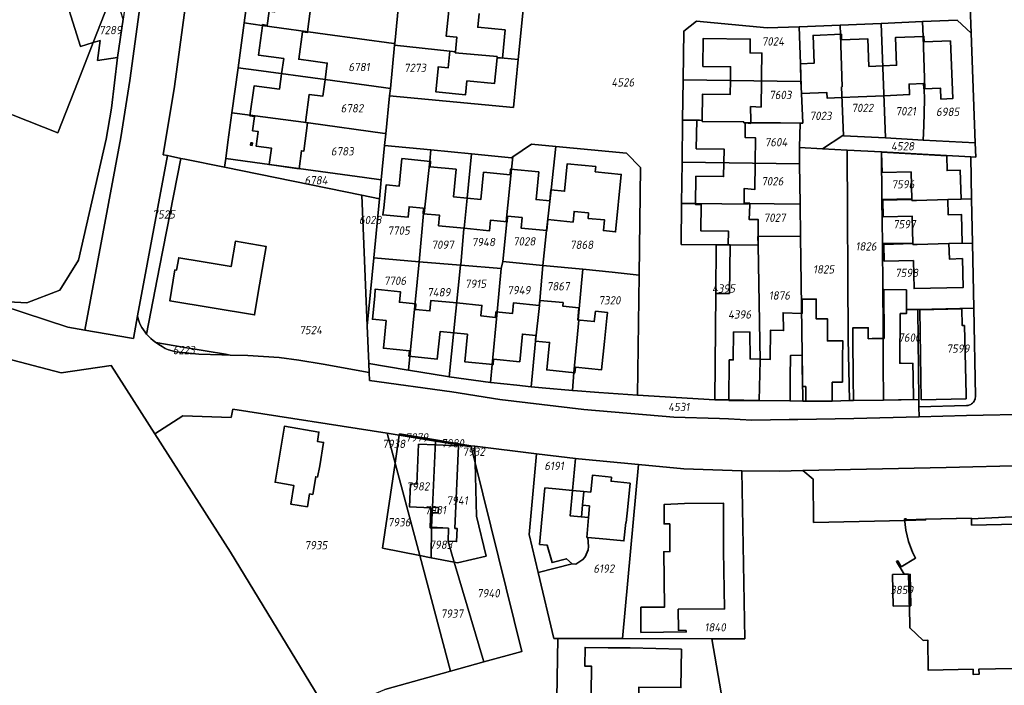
# Model space of a CAD drawing. Extents: x 177930 to 190767, y 381068 to 392034.
# Tile 210 of 256: x 183581 to 183794, y 385963 to 386108. Entities that reach past the tile are written whole.
import ezdxf
from ezdxf.enums import TextEntityAlignment as Align

# ---------------------------------------------------------------- set-up
doc = ezdxf.new("R2010")
doc.units = 0
for name, color, linetype, lineweight in [('B-XX-KG-GRENS_PERCEEL-GV', 150, 'Continuous', 25), ('B-XX-KG-GRENS_PERCEEL-S', 150, 'Continuous', 25), ('B-XX-OG-BEBOUWING-G', 7, 'Continuous', 35)]:
    doc.layers.add(name, color=color, linetype=linetype, lineweight=lineweight)
doc.styles.add('NLCS-ISO', font='NLCS-ISO.ttf', dxfattribs={"height": 1.8})

# ---------------------------------------------------------------- blocks, each defined once
blk = doc.blocks.new('SKG-PERCEELNUMMER-SO')
at = {"layer": 'DefPoints'}
blk.add_point((0, 0), dxfattribs=at)
at = {"style": 'NLCS-ISO', "oblique": 10, "flags": 1}
blk.add_attdef('GEMEENTECODE', text='', height=1.8, dxfattribs=at).set_placement((-0.5, 2.55), align=Align.MIDDLE_RIGHT)
blk.add_attdef('SECTIE', text='', height=1.8, dxfattribs=at).set_placement((0.5, 2.5), align=Align.MIDDLE_LEFT)
at = {"style": 'NLCS-ISO', "oblique": 10}
blk.add_attdef('PERCEELNUMMER', text='', height=1.8, dxfattribs=at).set_placement((0, 0), align=Align.MIDDLE_CENTER)

msp = doc.modelspace()

# ---------------------------------------------------------------- linework, layer by layer
at = {"layer": 'B-XX-KG-GRENS_PERCEEL-GV'}
for points in [[(183628.709, 386278.056), (183626.637, 386278.712), (183617.589, 386212.24), (183615.4, 386196.048), (183611.947, 386170.853), (183608.376, 386144.612), (183607.812, 386140.468), (183604.844, 386118.656), (183603.292, 386107.771), (183602.101, 386099.407), (183600.769, 386088.46), (183599.581, 386081.721), (183593.599, 386055.554), (183589.588, 386049.027), (183582.449, 386046.256), (183575.711, 386046.607), (183572.117, 386047.287), (183591.311, 386041.023), (183594.982, 386040.38), (183602.823, 386082.07), (183604.766, 386094.47), (183629.716, 386277.749)], [(183601.307, 386114.173), (183600.292, 386117.449), (183593.617, 386120.067), (183594.312, 386117.826), (183589.536, 386116.346), (183594.037, 386101.826), (183596.794, 386102.68), (183599.329, 386109.135)], [(183662.868, 386112.325), (183649.844, 386114.028), (183634.75, 386116.083), (183630.816, 386116.619), (183629.51, 386106.949), (183633.441, 386106.395), (183647.076, 386104.475), (183661.983, 386102.49), (183662.17, 386102.465), (183663.14, 386112.289)], [(183596.794, 386102.68), (183598.303, 386103.148), (183597.711, 386098.811), (183602.101, 386099.407), (183603.292, 386107.771), (183601.307, 386114.173), (183599.329, 386109.135)], [(183662.132, 386102.081), (183662.17, 386102.465), (183661.983, 386102.49), (183647.076, 386104.475), (183633.441, 386106.395), (183629.51, 386106.949), (183628.191, 386097.186), (183632.125, 386096.657), (183647.098, 386094.642), (183659.727, 386092.929), (183661.209, 386092.728)], [(183750.206, 386094.233), (183750.067, 386098.091), (183749.778, 386106.113), (183742.84, 386105.83), (183727.59, 386107.34), (183724.79, 386105.14), (183724.66, 386094.568)], [(183754.88, 386079.65), (183759.24, 386082.51), (183759.416, 386082.5), (183758.98, 386093.082), (183759.15, 386093.089), (183758.735, 386104.455), (183758.661, 386106.475), (183749.778, 386106.113), (183750.067, 386098.091), (183750.206, 386094.233), (183750.3, 386091.62), (183750.609, 386085.202), (183750.009, 386085.203), (183749.848, 386079.915)], [(183759.416, 386082.5), (183768.537, 386081.998), (183767.555, 386106.838), (183758.661, 386106.475), (183758.735, 386104.455), (183759.15, 386093.089), (183758.98, 386093.082)], [(183776.567, 386107.205), (183767.555, 386106.838), (183768.537, 386081.998), (183776.67, 386081.55), (183776.83, 386084.66), (183776.986, 386090.324), (183776.89, 386092.622), (183777.01, 386092.627), (183776.665, 386103.992)], [(183776.567, 386107.205), (183776.665, 386103.992), (183777.01, 386092.627), (183776.89, 386092.622), (183776.986, 386090.324), (183776.83, 386084.66), (183776.67, 386081.55), (183787.951, 386080.923), (183787.105, 386104.682), (183784.06, 386107.51)], [(183661.055, 386091.167), (183687.87, 386088.63), (183688.901, 386098.995), (183684.332, 386099.444), (183684.353, 386099.653), (183675.289, 386100.471), (183675.31, 386100.68), (183674.12, 386100.8), (183662.132, 386102.081), (183661.209, 386092.728)], [(183659.727, 386092.929), (183647.098, 386094.642), (183632.125, 386096.657), (183628.191, 386097.186), (183626.875, 386087.445), (183630.811, 386086.929), (183643.476, 386085.27), (183659.986, 386082.941), (183660.224, 386082.907), (183661.055, 386091.167), (183661.209, 386092.728)], [(183724.553, 386085.883), (183728.19, 386085.834), (183728.793, 386085.822), (183728.796, 386085.602), (183737.806, 386085.489), (183737.804, 386085.269), (183738.43, 386085.264), (183738.988, 386085.259), (183738.983, 386085.311), (183740.046, 386085.298), (183741.285, 386085.283), (183745.787, 386085.273), (183750.009, 386085.203), (183750.609, 386085.202), (183750.3, 386091.62), (183750.206, 386094.233), (183724.66, 386094.568)], [(183659.25, 386072.96), (183659.97, 386080.38), (183660.224, 386082.907), (183659.986, 386082.941), (183643.476, 386085.27), (183630.811, 386086.929), (183626.875, 386087.445), (183626.017, 386081.092), (183625.529, 386077.549), (183641.326, 386075.402), (183655.571, 386073.461)], [(183724.553, 386085.883), (183724.44, 386076.736), (183749.894, 386076.421), (183749.848, 386079.915), (183750.009, 386085.203), (183745.787, 386085.273), (183741.285, 386085.283), (183740.046, 386085.298), (183738.983, 386085.311), (183738.988, 386085.259), (183738.43, 386085.264), (183737.804, 386085.269), (183737.806, 386085.489), (183728.796, 386085.602), (183728.793, 386085.822), (183728.19, 386085.834)], [(183759.416, 386082.5), (183759.24, 386082.51), (183754.88, 386079.65), (183760.211, 386079.369), (183767.621, 386078.979), (183775.16, 386078.582), (183786.996, 386077.92), (183788.063, 386077.861), (183787.951, 386080.923), (183776.67, 386081.55), (183768.537, 386081.998)], [(183668.401, 386065.664), (183668.551, 386065.649), (183669.738, 386076.945), (183669.996, 386079.4), (183659.97, 386080.38), (183659.25, 386072.96), (183658.85, 386068.83), (183657.609, 386056.034), (183667.478, 386055.198)], [(183694.224, 386054.401), (183695.06, 386061.935), (183696.039, 386070.754), (183697.086, 386080.182), (183691.83, 386080.68), (183687.756, 386077.88), (183687.478, 386075.223), (183686.291, 386063.881), (183686.46, 386063.865), (183685.56, 386055.26)], [(183694.224, 386054.401), (183702.915, 386053.59), (183709.306, 386052.915), (183715.108, 386052.302), (183715.42, 386075.59), (183712.42, 386078.73), (183697.086, 386080.182), (183696.039, 386070.754), (183695.06, 386061.935)], [(183750.568, 386024.971), (183751.24, 386024.95), (183756.96, 386024.95), (183760.721, 386025.087), (183760.454, 386038.455), (183760.211, 386079.369), (183754.88, 386079.65), (183749.848, 386079.915), (183749.894, 386076.421), (183750.009, 386067.67), (183750.099, 386060.761)], [(183608.386, 386039.521), (183611.187, 386053.978), (183615.808, 386077.582), (183612.91, 386078.174), (183606.426, 386043.452), (183606.558, 386042.803), (183606.751, 386042.169), (183607.004, 386041.557), (183607.314, 386040.972), (183607.679, 386040.419), (183608.095, 386039.904)], [(183677.234, 386062.475), (183677.862, 386068.936), (183678.795, 386078.539), (183669.996, 386079.4), (183669.738, 386076.945), (183668.551, 386065.649), (183668.401, 386065.664), (183667.478, 386055.198), (183676.433, 386054.439), (183676.504, 386054.433), (183676.51, 386054.508), (183677.155, 386062.379), (183677.164, 386062.48)], [(183677.155, 386062.379), (183676.51, 386054.508), (183676.504, 386054.433), (183685.201, 386053.698), (183685.56, 386055.26), (183686.46, 386063.865), (183686.291, 386063.881), (183687.478, 386075.223), (183687.756, 386077.88), (183687.48, 386077.69), (183678.795, 386078.539), (183677.862, 386068.936), (183677.234, 386062.475), (183677.164, 386062.48)], [(183760.721, 386025.087), (183761.62, 386025.12), (183768.118, 386025.225), (183768.005, 386033.151), (183768.034, 386041.302), (183767.948, 386049.14), (183767.839, 386059.125), (183767.734, 386068.68), (183767.621, 386078.979), (183760.211, 386079.369), (183760.454, 386038.455)], [(183767.734, 386068.68), (183774.218, 386068.782), (183774.223, 386068.452), (183775.27, 386068.479), (183782.038, 386068.66), (183784.885, 386068.735), (183787.174, 386068.795), (183786.996, 386077.92), (183775.16, 386078.582), (183767.621, 386078.979)], [(183608.386, 386039.521), (183608.831, 386039.008), (183609.312, 386038.529), (183609.827, 386038.086), (183610.372, 386037.682), (183616.63, 386036.585), (183625.457, 386035.143), (183626.504, 386034.952), (183630.318, 386034.87), (183637.128, 386034.425), (183641.401, 386033.864), (183646.662, 386033.007), (183656.612, 386031.174), (183656.53, 386033.124), (183656.183, 386041.331), (183654.99, 386069.58), (183625.268, 386075.65), (183616.687, 386077.403), (183615.808, 386077.582), (183611.187, 386053.978)], [(183659.25, 386072.96), (183655.571, 386073.461), (183641.326, 386075.402), (183625.529, 386077.549), (183625.268, 386075.65), (183654.99, 386069.58), (183658.85, 386068.83)], [(183724.33, 386067.838), (183727.363, 386067.798), (183738.762, 386067.648), (183738.764, 386067.818), (183750.009, 386067.67), (183749.894, 386076.421), (183724.44, 386076.736)], [(183656.183, 386041.331), (183657.609, 386056.034), (183658.85, 386068.83), (183654.99, 386069.58)], [(183740.904, 386058.78), (183740.872, 386060.65), (183750.099, 386060.761), (183750.009, 386067.67), (183738.764, 386067.818), (183738.762, 386067.648), (183727.363, 386067.798), (183724.33, 386067.838), (183724.22, 386058.93), (183731.81, 386058.85), (183734.851, 386058.827)], [(183775.27, 386068.479), (183774.223, 386068.452), (183774.218, 386068.782), (183767.734, 386068.68), (183767.839, 386059.125), (183774.424, 386059.219), (183774.429, 386058.889), (183775.375, 386058.914), (183782.264, 386059.103), (183787.361, 386059.245), (183787.174, 386068.795), (183784.885, 386068.735), (183782.038, 386068.66)], [(183740.904, 386058.78), (183741.33, 386033.777), (183741.159, 386025.151), (183747.78, 386025.06), (183750.568, 386024.971), (183750.099, 386060.761), (183740.872, 386060.65)], [(183731.541, 386025.28), (183734.54, 386025.24), (183741.159, 386025.151), (183741.33, 386033.777), (183740.904, 386058.78), (183734.851, 386058.827), (183734.732, 386048.275), (183731.725, 386048.301)], [(183731.81, 386058.85), (183731.725, 386048.301), (183734.732, 386048.275), (183734.851, 386058.827)], [(183775.375, 386058.914), (183774.429, 386058.889), (183774.424, 386059.219), (183767.839, 386059.125), (183767.948, 386049.14), (183773.107, 386049.087), (183773.103, 386044.818), (183775.528, 386044.872), (183787.637, 386045.144), (183787.361, 386059.245), (183782.264, 386059.103)], [(183657.609, 386056.034), (183656.183, 386041.331), (183656.53, 386033.124), (183664.67, 386031.74), (183665.168, 386031.661), (183667.478, 386055.198)], [(183676.433, 386054.439), (183667.478, 386055.198), (183665.168, 386031.661), (183673.56, 386030.33), (183673.989, 386030.271)], [(183676.433, 386054.439), (183673.989, 386030.271), (183682.911, 386029.041), (183683.271, 386032.914), (183684.329, 386044.305), (183685.201, 386053.698), (183676.504, 386054.433)], [(183691.731, 386028.11), (183692.692, 386038.004), (183693.51, 386045.705), (183693.619, 386046.786), (183694.224, 386054.401), (183685.56, 386055.26), (183685.201, 386053.698), (183684.329, 386044.305), (183683.271, 386032.914), (183682.911, 386029.041), (183682.99, 386029.03), (183688.64, 386028.42)], [(183692.692, 386038.004), (183691.731, 386028.11), (183694.12, 386027.87), (183700.658, 386027.294), (183701.005, 386031.152), (183702.029, 386042.551), (183701.88, 386042.565), (183702.66, 386050.515), (183702.61, 386050.52), (183702.915, 386053.59), (183694.224, 386054.401), (183693.619, 386046.786), (183693.51, 386045.705)], [(183700.658, 386027.294), (183700.82, 386027.28), (183706.41, 386026.86), (183714.76, 386026.27), (183715.108, 386052.302), (183709.306, 386052.915), (183702.915, 386053.59), (183702.61, 386050.52), (183702.66, 386050.515), (183701.88, 386042.565), (183702.029, 386042.551), (183701.005, 386031.152)], [(183775.741, 386025.349), (183775.528, 386044.872), (183773.103, 386044.818), (183773.107, 386049.087), (183767.948, 386049.14), (183768.034, 386041.302), (183768.005, 386033.151), (183768.118, 386025.225)], [(183787.637, 386045.144), (183775.528, 386044.872), (183775.741, 386025.349), (183775.758, 386023.758), (183786.055, 386024.011), (183786.249, 386024.024), (183786.412, 386024.049), (183786.573, 386024.09), (183786.773, 386024.16), (183787.005, 386024.276), (183787.189, 386024.39), (183787.41, 386024.576), (183787.592, 386024.784), (183787.72, 386024.964), (183787.833, 386025.185), (183787.918, 386025.404), (183787.978, 386025.642), (183788.007, 386025.901), (183788.01, 386026.038)], [(183626.504, 386034.952), (183625.457, 386035.143), (183616.63, 386036.585), (183610.372, 386037.682), (183611.057, 386037.253), (183611.718, 386036.8), (183612.421, 386036.415), (183613.158, 386036.1), (183613.923, 386035.859), (183614.707, 386035.695), (183619.665, 386035.151), (183624.678, 386034.991)], [(183656.612, 386031.174), (183656.685, 386029.444), (183674.499, 386026.982), (183684.902, 386025.337), (183703.114, 386023.19), (183722.655, 386021.495), (183732.544, 386021.251), (183734.494, 386021.171), (183739.579, 386020.884), (183747.676, 386021.012), (183749.523, 386021), (183761.683, 386021.251), (183775.782, 386021.558), (183775.758, 386023.758), (183775.741, 386025.349), (183768.118, 386025.225), (183761.62, 386025.12), (183760.721, 386025.087), (183756.96, 386024.95), (183751.24, 386024.95), (183750.568, 386024.971), (183747.78, 386025.06), (183741.159, 386025.151), (183734.54, 386025.24), (183731.541, 386025.28), (183714.76, 386026.27), (183706.41, 386026.86), (183700.82, 386027.28), (183700.658, 386027.294), (183694.12, 386027.87), (183691.731, 386028.11), (183688.64, 386028.42), (183682.99, 386029.03), (183682.911, 386029.041), (183673.989, 386030.271), (183673.56, 386030.33), (183665.168, 386031.661), (183664.67, 386031.74), (183656.53, 386033.124)], [(183662.236, 386011.545), (183660.505, 386018.024), (183627.049, 386023.208), (183626.708, 386021.435), (183616.203, 386021.823), (183610.191, 386017.893), (183626.586, 385992.233), (183647.777, 385957.34), (183659.983, 385962.496), (183674.278, 385966.469), (183667.577, 385991.551), (183659.532, 385993.143)], [(183660.505, 386018.024), (183662.236, 386011.545), (183663.126, 386017.602)], [(183671.01, 386016.331), (183663.126, 386017.602), (183662.236, 386011.545), (183667.577, 385991.551), (183670.07, 385991.057), (183670.137, 385997.648), (183670.285, 386000.81), (183670.331, 386001.987)], [(183663.126, 386017.602), (183671.01, 386016.331), (183671.009, 386016.582), (183663.17, 386017.901)], [(183671.01, 386016.331), (183670.331, 386001.987), (183671.647, 386001.925), (183671.591, 386000.749), (183670.285, 386000.81), (183670.137, 385997.648), (183673.792, 385997.458), (183673.707, 385994.598), (183675.055, 385990.07), (183675.728, 385989.937), (183681.959, 385991.399), (183679.862, 386000.027), (183679.591, 386011.595), (183678.727, 386015.088)], [(183671.01, 386016.331), (183678.727, 386015.088), (183678.676, 386015.291), (183671.009, 386016.582)], [(183678.727, 386015.088), (183679.591, 386011.595), (183679.507, 386015.19), (183678.676, 386015.291)], [(183692.853, 386013.565), (183691.31, 385996.09), (183693.253, 385987.879), (183700.6, 385989.758), (183701.389, 385989.679), (183702.897, 385990.701), (183703.394, 385991.277), (183704.084, 385992.756), (183704.165, 385993.498), (183704.04, 385995.401), (183703.821, 385995.452), (183704.17, 385999.779), (183702.664, 385999.911), (183702.869, 386002.421), (183703.168, 386005.415), (183700.661, 386005.608), (183701.313, 386012.581), (183699.519, 386012.753)], [(183697.479, 385973.535), (183711.521, 385973.526), (183714.981, 386011.265), (183701.987, 386012.516), (183701.313, 386012.581), (183700.661, 386005.608), (183703.168, 386005.415), (183702.869, 386002.421), (183702.664, 385999.911), (183704.17, 385999.779), (183703.821, 385995.452), (183704.04, 385995.401), (183704.165, 385993.498), (183704.084, 385992.756), (183703.394, 385991.277), (183702.897, 385990.701), (183701.389, 385989.679), (183700.6, 385989.758), (183693.253, 385987.879), (183696.65, 385973.52)], [(183667.577, 385991.551), (183662.236, 386011.545), (183659.532, 385993.143)], [(183679.591, 386011.595), (183679.862, 386000.027), (183681.959, 385991.399), (183675.728, 385989.937), (183675.055, 385990.07), (183681.486, 385968.471), (183689.694, 385970.753)], [(183711.521, 385973.526), (183730.901, 385973.513), (183738.018, 385973.508), (183737.402, 386009.878), (183724.81, 386010.319), (183714.981, 386011.265)], [(183670.331, 386001.987), (183670.285, 386000.81), (183671.591, 386000.749), (183671.647, 386001.925)], [(183675.055, 385990.07), (183673.707, 385994.598), (183673.792, 385997.458), (183670.137, 385997.648), (183670.07, 385991.057)], [(183667.577, 385991.551), (183674.278, 385966.469), (183681.486, 385968.471), (183675.055, 385990.07), (183670.07, 385991.057)], [(183770.17, 385980.549), (183770.014, 385987.408), (183773.837, 385987.495), (183773.993, 385980.636)], [(183773.993, 385980.636), (183773.837, 385987.495), (183770.014, 385987.408), (183770.17, 385980.549)], [(183711.521, 385973.526), (183697.479, 385973.535), (183697.247, 385956.323), (183697.17, 385950.57), (183718.67, 385948.915), (183722.045, 385935.534), (183736.739, 385939.422), (183736.557, 385940.483), (183730.901, 385973.513)]]:
    msp.add_lwpolyline(points, close=True, dxfattribs=at)
for points in [[(183629.716, 386277.749), (183604.766, 386094.47), (183602.823, 386082.07), (183594.982, 386040.38), (183604.687, 386038.679), (183605.508, 386038.535), (183606.426, 386043.452), (183612.91, 386078.174), (183611.999, 386078.36), (183614.415, 386093.157), (183629.665, 386205.629)], [(183629.665, 386205.629), (183614.415, 386093.157), (183611.999, 386078.36), (183612.91, 386078.174), (183615.808, 386077.582), (183616.687, 386077.403), (183625.268, 386075.65), (183625.529, 386077.549), (183626.017, 386081.092), (183626.875, 386087.445), (183628.191, 386097.186), (183629.51, 386106.949), (183630.816, 386116.619), (183632.125, 386126.31), (183633.438, 386136.025), (183633.599, 386137.216), (183634.688, 386145.277), (183634.756, 386145.783), (183634.785, 386145.996), (183636.063, 386155.457), (183637.219, 386164.017), (183637.374, 386165.163), (183638.687, 386174.884), (183640, 386184.602)], [(183569.352, 386090.906), (183589.114, 386083.123), (183593.518, 386094.337), (183596.428, 386101.748), (183596.794, 386102.68), (183594.037, 386101.826), (183589.536, 386116.346), (183594.312, 386117.826), (183593.617, 386120.067), (183592.344, 386120.566), (183588.589, 386119.402), (183584.088, 386133.921), (183588.863, 386135.402), (183588.118, 386137.809), (183598.212, 386140.938), (183598.445, 386141.534), (183590.186, 386138.974), (183587.239, 386148.478), (183569.198, 386146.67)], [(183690.7, 386117.08), (183688.901, 386098.995), (183687.87, 386088.63), (183661.055, 386091.167), (183660.224, 386082.907), (183659.97, 386080.38), (183669.996, 386079.4), (183678.795, 386078.539), (183687.48, 386077.69), (183687.756, 386077.88), (183691.83, 386080.68), (183697.086, 386080.182), (183712.42, 386078.73), (183715.42, 386075.59), (183715.108, 386052.302), (183714.76, 386026.27), (183731.541, 386025.28), (183731.725, 386048.301), (183731.81, 386058.85), (183724.22, 386058.93), (183724.33, 386067.838), (183724.44, 386076.736), (183724.553, 386085.883), (183724.66, 386094.568), (183724.79, 386105.14), (183727.59, 386107.34), (183742.84, 386105.83), (183749.778, 386106.113), (183758.661, 386106.475), (183767.555, 386106.838), (183776.567, 386107.205), (183784.06, 386107.51), (183787.105, 386104.682), (183786.684, 386116.654)], [(183663.14, 386112.289), (183662.17, 386102.465), (183662.132, 386102.081), (183674.12, 386100.8), (183675.31, 386100.68), (183675.289, 386100.471), (183684.353, 386099.653), (183684.332, 386099.444), (183688.901, 386098.995), (183690.7, 386117.08)], [(183786.684, 386116.654), (183787.105, 386104.682), (183787.951, 386080.923), (183788.063, 386077.861), (183786.996, 386077.92), (183787.174, 386068.795), (183787.361, 386059.245), (183787.637, 386045.144), (183788.01, 386026.038), (183788.007, 386025.901), (183787.978, 386025.642), (183787.918, 386025.404), (183787.833, 386025.185), (183787.72, 386024.964), (183787.592, 386024.784), (183787.41, 386024.576), (183787.189, 386024.39), (183787.005, 386024.276), (183786.773, 386024.16), (183786.573, 386024.09), (183786.412, 386024.049), (183786.249, 386024.024), (183786.055, 386024.011), (183775.758, 386023.758), (183775.782, 386021.558), (183786.106, 386021.872), (183800.572, 386022.165)], [(183575.711, 386046.607), (183582.449, 386046.256), (183589.588, 386049.027), (183593.599, 386055.554), (183599.581, 386081.721), (183600.769, 386088.46), (183602.101, 386099.407), (183597.711, 386098.811), (183598.303, 386103.148), (183596.794, 386102.68), (183596.428, 386101.748), (183593.518, 386094.337), (183589.114, 386083.123), (183569.352, 386090.906)], [(183800.572, 386022.165), (183786.106, 386021.872), (183775.782, 386021.558), (183761.683, 386021.251), (183749.523, 386021), (183747.676, 386021.012), (183739.579, 386020.884), (183734.494, 386021.171), (183732.544, 386021.251), (183722.655, 386021.495), (183703.114, 386023.19), (183684.902, 386025.337), (183674.499, 386026.982), (183656.685, 386029.444), (183656.612, 386031.174), (183646.662, 386033.007), (183641.401, 386033.864), (183637.128, 386034.425), (183630.318, 386034.87), (183626.504, 386034.952), (183624.678, 386034.991), (183619.665, 386035.151), (183614.707, 386035.695), (183613.923, 386035.859), (183613.158, 386036.1), (183612.421, 386036.415), (183611.718, 386036.8), (183611.057, 386037.253), (183610.372, 386037.682), (183609.827, 386038.086), (183609.312, 386038.529), (183608.831, 386039.008), (183608.386, 386039.521), (183608.095, 386039.904), (183607.679, 386040.419), (183607.314, 386040.972), (183607.004, 386041.557), (183606.751, 386042.169), (183606.558, 386042.803), (183606.426, 386043.452), (183605.508, 386038.535), (183604.687, 386038.679), (183594.982, 386040.38), (183591.311, 386041.023), (183572.117, 386047.287)], [(183647.777, 385957.34), (183626.586, 385992.233), (183610.191, 386017.893), (183600.735, 386032.691), (183589.847, 386031.131), (183576.274, 386034.666)], [(183576.274, 386034.666), (183589.847, 386031.131), (183600.735, 386032.691), (183610.191, 386017.893), (183616.203, 386021.823), (183626.708, 386021.435), (183627.049, 386023.208), (183660.505, 386018.024), (183663.126, 386017.602), (183663.17, 386017.901), (183671.009, 386016.582), (183678.676, 386015.291), (183679.507, 386015.19), (183692.853, 386013.565), (183699.519, 386012.753), (183701.313, 386012.581), (183701.987, 386012.516), (183714.981, 386011.265), (183724.81, 386010.319), (183737.402, 386009.878), (183745.522, 386009.804), (183750.61, 386009.918), (183781.651, 386010.616), (183816.523, 386011.479)], [(183697.247, 385956.323), (183697.479, 385973.535), (183696.65, 385973.52), (183693.253, 385987.879), (183691.31, 385996.09), (183692.853, 386013.565), (183679.507, 386015.19), (183679.591, 386011.595), (183689.694, 385970.753), (183681.486, 385968.471), (183674.278, 385966.469), (183659.983, 385962.496)], [(183856.194, 385953.925), (183856.007, 385963.967), (183855.82, 385974.018), (183855.527, 385989.759), (183855.32, 386000.91), (183832.472, 386001.697), (183787.152, 385999.466), (183787.148, 385999.636), (183777.351, 385999.417), (183772.994, 385999.279), (183772.993, 385999.449), (183772.673, 385999.448), (183772.674, 385999.118), (183752.904, 385998.699), (183752.815, 386008.079), (183750.61, 386009.918), (183745.522, 386009.804), (183737.402, 386009.878), (183738.018, 385973.508), (183730.901, 385973.513), (183736.557, 385940.483)], [(183816.523, 386011.479), (183781.651, 386010.616), (183750.61, 386009.918), (183752.815, 386008.079), (183752.904, 385998.699), (183772.674, 385999.118), (183772.673, 385999.448), (183772.993, 385999.449), (183772.994, 385999.279), (183777.351, 385999.417), (183787.148, 385999.636), (183787.152, 385999.466), (183832.472, 386001.697)]]:
    msp.add_lwpolyline(points, dxfattribs=at)
at = {"layer": 'B-XX-OG-BEBOUWING-G'}
for points in [[(183640.287, 386115.306), (183639.852, 386112.031), (183636.551, 386112.469), (183636.129, 386109.297), (183634.94, 386109.456), (183634.534, 386106.402), (183633.501, 386106.557), (183633.468, 386106.313)], [(183643.247, 386105.021), (183644.068, 386111.144), (183646.176, 386110.861), (183646.659, 386114.464)], [(183673.886, 386109.648), (183673.33, 386104.05), (183675.63, 386103.82), (183675.31, 386100.68)], [(183684.328, 386099.4), (183685.488, 386099.286), (183686.09, 386105.424), (183680.166, 386106.005), (183680.46, 386109.003)], [(183633.468, 386106.313), (183632.597, 386099.959), (183638.095, 386099.206), (183637.638, 386095.868)], [(183647.044, 386094.601), (183647.53, 386098.226), (183644.449, 386098.639), (183641.349, 386099.055), (183642.146, 386104.989), (183643.223, 386104.845), (183643.247, 386105.021)], [(183741.642, 386094.347), (183741.656, 386095.398), (183741.722, 386100.397), (183739.181, 386100.431), (183739.221, 386103.428), (183729.019, 386103.562), (183728.94, 386097.514), (183734.939, 386097.435), (183734.899, 386094.435)], [(183759.005, 386103.266), (183758.955, 386104.464), (183752.817, 386104.207), (183753.068, 386098.217), (183750.067, 386098.091), (183750.277, 386093.095), (183750.3, 386091.62), (183755.83, 386091.85), (183755.879, 386090.597), (183759.044, 386090.753)], [(183767.925, 386097.626), (183764.929, 386097.5), (183764.677, 386103.504), (183759.005, 386103.266)], [(183776.885, 386102.796), (183776.835, 386103.999), (183770.67, 386103.741), (183770.921, 386097.751), (183767.925, 386097.626)], [(183776.79, 386093.82), (183776.84, 386092.62), (183780.44, 386092.77), (183780.531, 386090.442), (183783.097, 386090.55), (183782.573, 386103.034), (183776.885, 386102.796)], [(183675.31, 386100.68), (183674.12, 386100.8), (183673.76, 386097.21), (183671.579, 386097.42), (183671.537, 386096.992), (183671.049, 386092.016), (183677.514, 386091.382), (183677.806, 386094.357), (183683.776, 386093.771), (183684.328, 386099.4)], [(183637.638, 386095.868), (183637.187, 386092.578), (183631.696, 386093.329), (183630.783, 386086.764), (183631.774, 386086.626)], [(183642.802, 386085.342), (183643.622, 386091.423), (183646.565, 386091.028), (183647.044, 386094.601)], [(183734.899, 386094.435), (183734.86, 386091.436), (183728.867, 386091.514), (183728.793, 386085.822)], [(183739.314, 386085.685), (183739.269, 386088.797), (183741.565, 386088.682), (183741.642, 386094.347)], [(183768.196, 386091.16), (183773.74, 386091.39), (183773.64, 386093.69), (183776.79, 386093.82)], [(183759.044, 386090.753), (183762.62, 386090.93), (183768.196, 386091.16)], [(183631.774, 386086.626), (183631.349, 386083.576), (183632.558, 386083.408), (183632.12, 386080.258), (183635.418, 386079.799), (183634.925, 386076.253), (183641.418, 386075.351), (183641.94, 386079.222), (183642.461, 386079.152), (183643.279, 386085.287), (183642.802, 386085.342)], [(183728.793, 386085.822), (183727.6, 386085.838), (183727.52, 386079.679), (183733.519, 386079.601), (183733.48, 386076.611)], [(183740.303, 386076.522), (183740.371, 386082.019), (183738.1, 386082.127), (183738.094, 386085.255), (183739.321, 386085.171), (183739.314, 386085.685)], [(183782.036, 386068.657), (183784.885, 386068.735), (183784.714, 386075.004), (183781.87, 386074.927), (183781.846, 386078.109), (183767.688, 386078.918), (183767.682, 386078.818)], [(183767.682, 386078.818), (183767.783, 386074.491)], [(183669.823, 386075.762), (183669.937, 386076.926), (183663.722, 386077.531), (183663.142, 386071.574), (183660.313, 386071.849), (183659.829, 386066.873), (183659.56, 386065.33), (183665.06, 386064.81), (183665.28, 386067.09), (183668.42, 386066.79)], [(183677.856, 386068.962), (183674.861, 386069.254), (183675.441, 386075.215), (183669.823, 386075.762)], [(183705.604, 386074.653), (183705.716, 386075.799), (183699.55, 386076.399), (183698.972, 386070.469), (183695.989, 386070.759), (183695.736, 386068.375)], [(183733.48, 386076.611), (183733.441, 386073.621), (183727.44, 386073.699), (183727.36, 386067.578), (183728.552, 386067.562)], [(183739.098, 386067.424), (183739.114, 386067.858), (183737.865, 386067.907), (183737.869, 386071.02), (183740.233, 386070.862), (183740.303, 386076.522)], [(183687.141, 386074.026), (183681.427, 386074.583), (183680.851, 386068.671), (183677.856, 386068.962)], [(183695.736, 386068.375), (183692.799, 386068.661), (183693.381, 386074.648), (183687.259, 386075.244), (183687.141, 386074.026)], [(183704.16, 386065.78), (183704.05, 386064.58), (183707.62, 386064.23), (183707.39, 386061.94), (183710.025, 386061.642), (183711.238, 386074.105), (183705.604, 386074.653)], [(183767.783, 386074.491), (183774.081, 386074.647), (183774.229, 386068.699)], [(183728.552, 386067.562), (183728.478, 386061.892), (183734.464, 386061.814), (183734.426, 386058.83)], [(183740.946, 386058.78), (183740.887, 386064.339), (183738.981, 386064.331), (183739.098, 386067.424)], [(183774.229, 386068.699), (183767.931, 386068.543), (183768.022, 386064.894), (183774.32, 386065.05), (183774.468, 386059.102)], [(183782.282, 386059.104), (183785.131, 386059.183), (183784.957, 386065.433), (183782.098, 386065.364), (183782.036, 386068.657)], [(183668.42, 386066.79), (183668.3, 386065.6), (183671.88, 386065.26), (183671.66, 386062.97), (183677.221, 386062.436)], [(183677.221, 386062.436), (183682.71, 386061.91), (183682.93, 386064.2), (183686.51, 386063.86), (183686.62, 386065.05)], [(183686.62, 386065.05), (183689.75, 386064.75), (183689.53, 386062.46), (183695.11, 386061.93), (183695.34, 386064.31)], [(183695.34, 386064.31), (183700.81, 386063.79), (183701.03, 386066.08), (183704.16, 386065.78)], [(183734.426, 386058.83), (183734.851, 386058.827)], [(183734.851, 386058.827), (183740.946, 386058.78)], [(183774.468, 386059.102), (183768.17, 386058.946), (183768.261, 386055.297), (183774.559, 386055.453), (183774.71, 386049.355), (183785.357, 386049.62), (183785.202, 386055.854), (183782.375, 386055.755), (183782.282, 386059.104)], [(183666.63, 386044.84), (183666.75, 386046.04), (183663.17, 386046.39), (183663.4, 386048.68), (183657.9, 386049.22), (183657.811, 386047.7), (183657.308, 386042.725), (183660.293, 386042.424), (183659.689, 386036.448), (183665.363, 386035.875)], [(183774.493, 386030.16), (183774.453, 386033.152), (183771.926, 386033.206), (183771.601, 386033.201), (183771.725, 386043.965), (183773.056, 386043.963), (183773.043, 386049.088), (183768.152, 386049.138), (183768.222, 386038.563), (183768.024, 386038.56)], [(183675.608, 386046.266), (183669.99, 386046.82), (183669.77, 386044.53), (183666.63, 386044.84)], [(183683.96, 386043.13), (183680.83, 386043.44), (183681.05, 386045.73), (183675.608, 386046.266)], [(183693.46, 386045.71), (183687.89, 386046.26), (183687.66, 386043.97), (183684.08, 386044.33), (183683.96, 386043.13)], [(183702.355, 386042.519), (183701.83, 386042.57), (183702.07, 386045.168), (183698.611, 386045.54), (183698.66, 386046.33), (183693.569, 386046.791), (183693.46, 386045.71)], [(183756.931, 386029.128), (183759.191, 386029.127), (183759.194, 386034.127), (183759.271, 386038.071), (183755.933, 386038.042), (183755.977, 386042.781), (183753.51, 386042.781), (183753.529, 386047.109), (183750.445, 386047.11), (183750.477, 386043.972), (183750.319, 386043.978)], [(183701.326, 386032.337), (183706.981, 386031.765), (183707.6, 386037.888), (183708.109, 386042.929), (183708.239, 386044.211), (183705.682, 386044.47), (183705.41, 386042.22), (183702.355, 386042.519)], [(183750.319, 386043.978), (183746.319, 386044.117), (183746.424, 386040.282), (183743.598, 386040.388), (183743.528, 386034.006), (183741.325, 386034.067)], [(183785.998, 386026.4), (183785.638, 386041.356), (183785.153, 386041.345), (183785.066, 386044.961), (183775.964, 386044.747), (183776.158, 386030.051)], [(183665.363, 386035.875), (183665.247, 386034.719), (183671.38, 386034.099), (183671.984, 386040.069), (183674.95, 386039.769)], [(183674.95, 386039.769), (183677.917, 386039.469), (183677.315, 386033.516), (183683.46, 386032.895), (183683.58, 386034.087)], [(183683.58, 386034.087), (183689.242, 386033.514), (183689.847, 386039.494), (183692.762, 386039.199)], [(183741.325, 386034.067), (183739.163, 386034.127), (183739.134, 386039.935), (183735.59, 386039.97), (183735.53, 386033.896), (183734.632, 386033.905)], [(183768.024, 386038.56), (183765.648, 386038.527), (183764.785, 386038.515), (183764.785, 386040.882), (183761.434, 386040.844), (183761.434, 386038.468), (183761.541, 386030.02)], [(183692.762, 386039.199), (183692.642, 386038.009), (183695.7, 386037.7), (183695.099, 386031.749), (183701.204, 386031.132), (183701.326, 386032.337)], [(183734.632, 386033.905), (183734.545, 386025.152)], [(183747.891, 386030.019), (183747.94, 386034.898), (183750.435, 386034.943)], [(183750.435, 386034.943), (183750.442, 386033.297)], [(183750.442, 386033.297), (183750.526, 386028.15)], [(183747.841, 386025.019), (183747.891, 386030.019)], [(183756.963, 386024.948), (183756.931, 386029.128)], [(183761.541, 386030.02), (183761.62, 386025.121)], [(183774.571, 386025.329), (183774.493, 386030.16)], [(183776.158, 386030.051), (183776.273, 386025.267)], [(183750.526, 386028.15), (183751.241, 386028.133)], [(183751.241, 386028.133), (183751.238, 386024.952)], [(183734.545, 386025.152), (183741.158, 386025.086)], [(183741.158, 386025.086), (183747.841, 386025.019)], [(183751.238, 386024.952), (183756.963, 386024.948)], [(183761.62, 386025.121), (183768.118, 386025.225)], [(183768.118, 386025.225), (183774.571, 386025.329)], [(183776.273, 386025.267), (183786.02, 386025.502)], [(183786.02, 386025.502), (183785.998, 386026.4)], [(183667.34, 386015.676), (183666.966, 386006.964)], [(183670.972, 386015.52), (183667.34, 386015.676)], [(183675.986, 386015.305), (183670.972, 386015.52)], [(183675.209, 385997.385), (183675.986, 386015.305)], [(183704.04, 385995.401), (183708.051, 385995.045), (183711.839, 385994.708), (183712.243, 385998.684), (183712.313, 385998.677), (183712.669, 386002.087), (183713.18, 386007.201), (183709.031, 386007.616), (183709.119, 386008.504), (183704.988, 386008.917), (183704.624, 386005.27), (183703.168, 386005.415), (183702.869, 386002.421), (183704.367, 386002.271), (183704.167, 385999.779)], [(183666.966, 386006.964), (183665.576, 386007.039), (183665.361, 386002.048), (183670.011, 386001.849), (183669.827, 385997.553), (183669.928, 385997.549)], [(183694.692, 386006.171), (183693.536, 385993.926), (183695.228, 385993.766), (183696.254, 385990.001), (183699.356, 385990.846), (183700.6, 385989.758), (183701.389, 385989.679), (183702.897, 385990.701), (183703.394, 385991.277), (183704.084, 385992.756), (183704.165, 385993.498), (183704.04, 385995.401)], [(183697.079, 386005.946), (183694.692, 386006.171)], [(183704.167, 385999.779), (183700.144, 386000.132), (183700.661, 386005.608), (183697.079, 386005.946)], [(183787.148, 385999.636), (183777.203, 385999.429), (183777.209, 385999.246), (183772.972, 385999.152), (183772.955, 385999.487), (183772.639, 385999.475)], [(183772.639, 385999.475), (183772.894, 385996.998), (183773.475, 385994.577), (183774.371, 385992.254)], [(183787.183, 385998.084), (183787.148, 385999.636)], [(183832.515, 385999.097), (183787.183, 385998.084)], [(183669.928, 385997.549), (183670.083, 385997.526)], [(183670.083, 385997.526), (183673.792, 385997.458), (183673.707, 385994.598), (183673.759, 385994.425)], [(183673.759, 385994.425), (183673.777, 385994.651), (183675.552, 385994.545), (183675.719, 385997.354), (183675.209, 385997.385)], [(183774.371, 385992.254), (183775.022, 385990.978), (183771.947, 385989.106), (183771.176, 385990.368), (183770.899, 385990.208), (183772.542, 385987.488)], [(183773.764, 385976.875), (183773.788, 385975.835), (183776.677, 385973.148), (183777.727, 385973.156), (183777.777, 385966.686), (183787.487, 385966.876), (183787.508, 385965.764), (183788.805, 385965.79), (183788.783, 385966.93), (183835.979, 385967.858), (183836.543, 385939.21), (183851.376, 385939.502), (183850.593, 385982.475), (183850.438, 385989.371), (183850.431, 385989.688)], [(183772.542, 385987.488), (183773.522, 385987.51)], [(183773.522, 385987.51), (183773.764, 385976.875)]]:
    msp.add_lwpolyline(points, dxfattribs=at)
for points in [[(183631.228, 386080.382), (183631.305, 386080.936), (183630.988, 386080.981), (183630.911, 386080.426)], [(183614.514, 386053.422), (183613.397, 386046.741), (183631.776, 386043.669), (183632.587, 386048.515), (183634.26, 386058.523), (183627.615, 386059.634), (183626.697, 386054.143), (183623.207, 386054.726), (183620.231, 386055.223), (183615.337, 386056.041), (183614.888, 386053.36)], [(183643.227, 386002.08), (183643.705, 386004.872), (183644.385, 386004.756), (183645.042, 386008.6), (183645.382, 386008.542), (183645.892, 386010.992), (183646.723, 386016.03), (183645.403, 386016.248), (183645.74, 386018.292), (183638.24, 386019.53), (183636.238, 386007.395), (183640.286, 386006.727), (183639.618, 386002.676)], [(183725.337, 385975.321), (183723.634, 385975.345), (183723.617, 385979.898), (183733.633, 385979.955), (183733.425, 385992.534), (183733.41, 385999.77), (183733.39, 386002.887), (183724.937, 386002.833), (183720.52, 386002.556), (183720.531, 385998.382), (183721.753, 385998.37), (183721.785, 385993.825), (183721.814, 385992.371), (183720.45, 385992.352), (183720.643, 385980.365), (183715.52, 385980.328), (183715.522, 385974.861), (183725.339, 385974.987)], [(183708.783, 385955.559), (183708.797, 385951.523), (183715.056, 385951.308), (183715.092, 385963.038), (183724.17, 385962.903), (183724.287, 385971.224), (183713.158, 385971.503), (183708.44, 385971.556), (183703.421, 385971.608), (183703.379, 385967.547), (183704.802, 385967.533), (183704.678, 385955.601)]]:
    msp.add_lwpolyline(points, close=True, dxfattribs=at)

# ---------------------------------------------------------------- block references
at = {"layer": 'B-XX-KG-GRENS_PERCEEL-S'}
for p, values in [((183600.539, 386105.375), {'PERCEELNUMMER': '7289'}), ((183744.121, 386102.924), {'PERCEELNUMMER': '7024'}), ((183654.416, 386097.376), {'PERCEELNUMMER': '6781'}), ((183666.551, 386097.191), {'PERCEELNUMMER': '7273'}), ((183711.602, 386094.046), {'PERCEELNUMMER': '4526'}), ((183745.733, 386091.332), {'PERCEELNUMMER': '7603'}), ((183652.894, 386088.434), {'PERCEELNUMMER': '6782'}), ((183763.511, 386088.515), {'PERCEELNUMMER': '7022'}), ((183772.899, 386087.801), {'PERCEELNUMMER': '7021'}), ((183781.996, 386087.668), {'PERCEELNUMMER': '6985'}), ((183754.463, 386086.798), {'PERCEELNUMMER': '7023'}), ((183650.801, 386079.111), {'PERCEELNUMMER': '6783'}), ((183744.806, 386081.093), {'PERCEELNUMMER': '7604'}), ((183772.212, 386080.208), {'PERCEELNUMMER': '4528'}), ((183645.093, 386072.832), {'PERCEELNUMMER': '6784'}), ((183744.005, 386072.622), {'PERCEELNUMMER': '7026'}), ((183772.306, 386071.959), {'PERCEELNUMMER': '7596'}), ((183612.098, 386065.432), {'PERCEELNUMMER': '7525'}), ((183656.855, 386064.235), {'PERCEELNUMMER': '6028'}), ((183744.49, 386064.725), {'PERCEELNUMMER': '7027'}), ((183663.016, 386061.943), {'PERCEELNUMMER': '7705'}), ((183772.604, 386063.308), {'PERCEELNUMMER': '7597'}), ((183672.548, 386058.873), {'PERCEELNUMMER': '7097'}), ((183681.364, 386059.448), {'PERCEELNUMMER': '7948'}), ((183690.213, 386059.599), {'PERCEELNUMMER': '7028'}), ((183702.661, 386058.86), {'PERCEELNUMMER': '7868'}), ((183764.299, 386058.508), {'PERCEELNUMMER': '1826'}), ((183755.11, 386053.533), {'PERCEELNUMMER': '1825'}), ((183773.101, 386052.768), {'PERCEELNUMMER': '7598'}), ((183662.218, 386051.068), {'PERCEELNUMMER': '7706'}), ((183679.674, 386050.417), {'PERCEELNUMMER': '7915'}), ((183697.582, 386049.863), {'PERCEELNUMMER': '7867'}), ((183733.422, 386049.383), {'PERCEELNUMMER': '4395'}), ((183671.716, 386048.581), {'PERCEELNUMMER': '7489'}), ((183689.064, 386049.025), {'PERCEELNUMMER': '7949'}), ((183745.528, 386047.872), {'PERCEELNUMMER': '1876'}), ((183708.705, 386046.834), {'PERCEELNUMMER': '7320'}), ((183736.896, 386043.763), {'PERCEELNUMMER': '4396'}), ((183643.938, 386040.389), {'PERCEELNUMMER': '7524'}), ((183773.698, 386038.747), {'PERCEELNUMMER': '7600'}), ((183784.238, 386036.36), {'PERCEELNUMMER': '7599'}), ((183616.451, 386036.037), {'PERCEELNUMMER': '6223'}), ((183723.71, 386023.712), {'PERCEELNUMMER': '4531'}), ((183666.948, 386017.125), {'PERCEELNUMMER': '7979'}), ((183661.956, 386015.724), {'PERCEELNUMMER': '7938'}), ((183674.694, 386015.85), {'PERCEELNUMMER': '7980'}), ((183679.258, 386014.025), {'PERCEELNUMMER': '7932'}), ((183696.689, 386010.949), {'PERCEELNUMMER': '6191'}), ((183667.191, 386006.517), {'PERCEELNUMMER': '7982'}), ((183675.683, 386003.451), {'PERCEELNUMMER': '7941'}), ((183670.963, 386001.369), {'PERCEELNUMMER': '7981'}), ((183663.115, 385998.746), {'PERCEELNUMMER': '7936'}), ((183645.074, 385993.764), {'PERCEELNUMMER': '7935'}), ((183672.167, 385993.869), {'PERCEELNUMMER': '7983'}), ((183707.477, 385988.695), {'PERCEELNUMMER': '6192'}), ((183682.451, 385983.359), {'PERCEELNUMMER': '7940'}), ((183772.045, 385984.075), {'PERCEELNUMMER': '3859'}), ((183674.561, 385978.951), {'PERCEELNUMMER': '7937'}), ((183731.593, 385975.971), {'PERCEELNUMMER': '1840'})]:
    msp.add_blockref('SKG-PERCEELNUMMER-SO', p, dxfattribs=at).add_auto_attribs(values)

doc.saveas('drawing.dxf')
